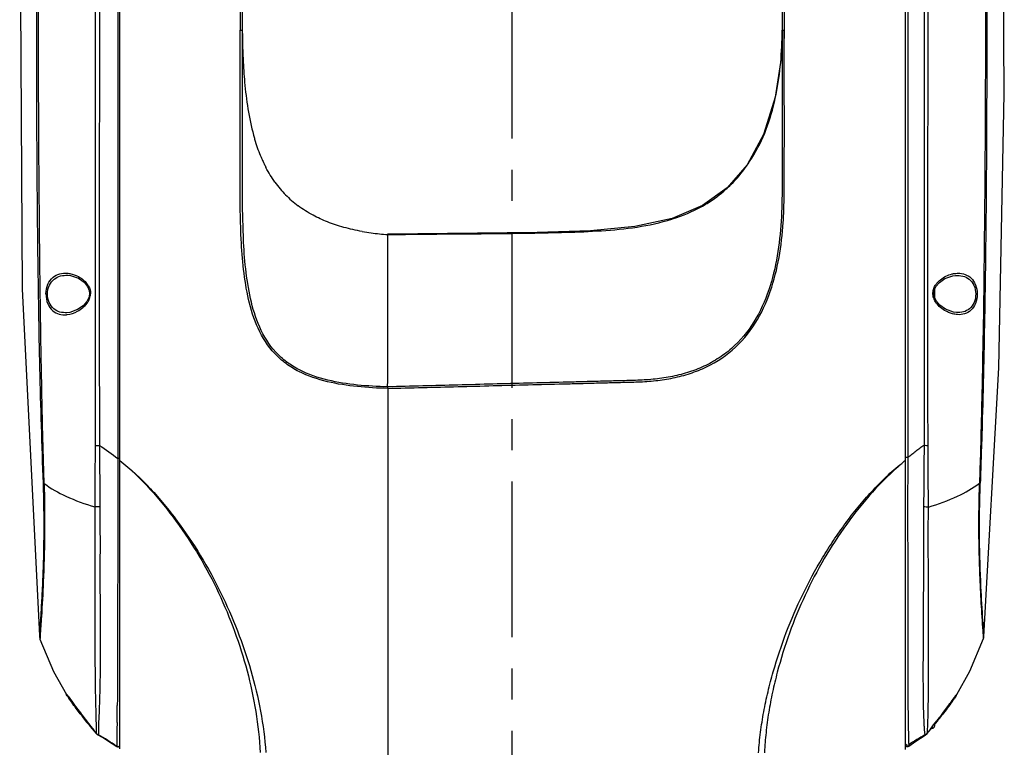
# Model space of a CAD drawing. Header units: millimetres. Extents: x 5828 to 6704, y 123 to 421.
# Tile 15 of 145: x 6357 to 6369, y 264 to 273. Entities that reach past the tile are written whole.
import ezdxf

# ---------------------------------------------------------------- set-up
doc = ezdxf.new("R2010")
doc.units = ezdxf.units.MM
doc.linetypes.add('CENTER', pattern=[0.6, 0.375, -0.075, 0.075, -0.075])
doc.layers.add('中心线', color=7, linetype='Continuous')
doc.layers.add('外形图', color=7, linetype='Continuous')

msp = doc.modelspace()

# ---------------------------------------------------------------- linework, layer by layer
at = {"layer": '中心线', "linetype": 'CENTER', "ltscale": 5}
msp.add_line((6363.2184, 232.6078), (6363.2184, 284.1719), dxfattribs=at)
at = {"layer": '外形图', "color": 7, "linetype": 'Continuous'}
for p, q in [((6358.4935, 264.2656), (6358.4935, 279.6767)), ((6367.9534, 264.2562), (6367.9534, 279.6819)), ((6367.9802, 279.6791), (6367.9802, 267.7723)), ((6359.9686, 272.8677), (6359.9684, 277.0435)), ((6366.4684, 276.5749), (6366.4684, 272.8126)), ((6366.4945, 276.5774), (6366.4945, 272.8126)), ((6358.4672, 274.5639), (6358.4672, 269.6388)), ((6359.9417, 273.3889), (6359.9417, 272.9148)), ((6359.9417, 272.9137), (6359.9417, 272.9148)), ((6359.9417, 272.9137), (6359.9417, 272.9148)), ((6359.9684, 272.562), (6359.9684, 272.9137)), ((6359.9686, 272.8722), (6359.9687, 272.8677)), ((6366.4681, 272.8605), (6366.4672, 272.8125)), ((6366.4684, 272.8898), (6366.468, 272.856)), ((6366.4946, 272.8127), (6366.4946, 272.9149)), ((6359.9684, 272.562), (6359.9684, 272.7024)), ((6359.9417, 272.562), (6359.9417, 272.6007)), ((6366.4946, 271.4461), (6366.4946, 271.4613)), ((6359.9796, 270.4058), (6359.9692, 270.7835)), ((6359.9532, 270.3973), (6359.9529, 270.4049)), ((6359.9532, 270.3973), (6359.953, 270.4049)), ((6363.5194, 270.48), (6361.7184, 270.4602)), ((6361.7184, 270.4519), (6361.7184, 270.4611)), ((6358.1959, 269.9138), (6358.1957, 269.5638)), ((6358.1959, 269.9138), (6358.1957, 269.5638)), ((6358.1033, 269.8297), (6358.124, 269.7818)), ((6358.124, 269.7818), (6358.1285, 269.7398)), ((6358.2445, 269.8138), (6358.2446, 269.6638)), ((6368.1793, 269.8138), (6368.1794, 269.6638)), ((6368.1795, 269.8138), (6368.1796, 269.6739)), ((6368.2953, 269.7398), (6368.3004, 269.784)), ((6368.3004, 269.784), (6368.3212, 269.8307)), ((6368.3034, 269.7962), (6368.3034, 269.6972)), ((6357.6023, 269.7389), (6357.6207, 269.7388)), ((6358.1195, 269.6943), (6358.0946, 269.6467)), ((6358.1285, 269.7398), (6358.1195, 269.6943)), ((6368.1796, 269.6739), (6368.1796, 269.6638)), ((6368.3029, 269.6983), (6368.2953, 269.7398)), ((6368.3262, 269.6512), (6368.3029, 269.6983)), ((6368.8186, 269.7389), (6368.8002, 269.7388)), ((6361.7184, 268.6022), (6361.7184, 260.0431)), ((6358.467, 267.7576), (6358.467, 267.7376)), ((6367.9808, 267.7723), (6367.9808, 267.7381)), ((6357.5225, 265.6234), (6357.5225, 265.6234)), ((6368.8929, 265.6105), (6368.8879, 265.6838)), ((6357.5303, 265.5866), (6357.5303, 265.5866)), ((6368.8938, 265.5929), (6368.8938, 265.5929)), ((6368.8989, 265.6171), (6368.8989, 265.6171)), ((6357.8515, 264.9161), (6357.8514, 264.9162)), ((6368.5696, 264.9147), (6368.5694, 264.9143)), ((6357.8595, 264.9087), (6357.868, 264.8973)), ((6357.868, 264.8973), (6357.9202, 264.8263)), ((6357.9202, 264.8263), (6357.9547, 264.7797)), ((6368.4551, 264.7633), (6368.4824, 264.7999)), ((6368.4824, 264.7999), (6368.5551, 264.8987)), ((6357.9547, 264.7797), (6357.9825, 264.7425)), ((6357.9825, 264.7425), (6358.0146, 264.7001)), ((6358.0146, 264.7001), (6358.0348, 264.6736)), ((6358.0283, 264.6685), (6358.0244, 264.6736)), ((6358.031, 264.6787), (6358.0349, 264.6736)), ((6358.0349, 264.6736), (6358.0348, 264.6736)), ((6358.2441, 264.7539), (6358.2438, 264.7473)), ((6358.2444, 264.763), (6358.2441, 264.7539)), ((6368.1681, 264.7611), (6368.1684, 264.7508)), ((6368.3872, 264.6736), (6368.391, 264.6786)), ((6368.3872, 264.6736), (6368.3873, 264.6736)), ((6368.3936, 264.6686), (6368.3975, 264.6737)), ((6368.4255, 264.7239), (6368.4551, 264.7633)), ((6367.9859, 264.5988), (6367.9861, 264.588)), ((6368.3034, 264.566), (6368.3034, 264.5388)), ((6358.1438, 264.5341), (6358.1833, 264.4843)), ((6358.2068, 264.4502), (6358.2204, 264.4379)), ((6358.2069, 264.4502), (6358.2069, 264.4503)), ((6358.2147, 264.4454), (6358.2126, 264.4473)), ((6358.2126, 264.4473), (6358.2147, 264.4451)), ((6358.2147, 264.4451), (6358.2158, 264.444)), ((6358.2204, 264.4379), (6358.2334, 264.4296)), ((6358.2332, 264.4471), (6358.2331, 264.4325)), ((6358.2331, 264.4393), (6358.2331, 264.4325)), ((6368.1911, 264.4301), (6368.2134, 264.4483)), ((6368.209, 264.4469), (6368.2111, 264.449)), ((6368.2136, 264.4486), (6368.217, 264.4523)), ((6368.2622, 264.5138), (6368.2784, 264.5138)), ((6368.2784, 264.5138), (6368.2784, 264.5343)), ((6358.2334, 264.4296), (6358.2331, 264.4326)), ((6358.2334, 264.4296), (6358.2334, 264.4296)), ((6368.1911, 264.4301), (6368.1909, 264.4302)), ((6368.191, 264.43), (6368.1909, 264.43)), ((6368.1911, 264.43), (6368.191, 264.43)), ((6368.1911, 264.4301), (6368.1911, 264.4301)), ((6358.4542, 264.294), (6358.4541, 264.2954)), ((6358.4771, 264.291), (6358.4885, 264.2994)), ((6367.9856, 264.2937), (6367.9933, 264.2975))]:
    msp.add_line(p, q, dxfattribs=at)
for points in [[(6368.8989, 265.6171), (6369.0791, 268.8516), (6369.144, 272.1476), (6369.1203, 275.4763), (6369.0116, 277.8558)], [(6357.3605, 277.214), (6357.2859, 274.631), (6357.3145, 269.7995), (6357.5225, 265.6234)], [(6366.4673, 272.8175), (6366.4649, 272.7434), (6366.4547, 272.5778), (6366.3854, 272.1055), (6366.2449, 271.6562), (6366.046, 271.2946), (6365.8046, 271.0171), (6365.511, 270.8045), (6365.1427, 270.6479), (6364.6932, 270.5489), (6364.1599, 270.4998), (6363.5194, 270.48)], [(6357.8651, 269.9639), (6357.8961, 269.9604), (6357.9934, 269.9271), (6358.062, 269.8792), (6358.1033, 269.8297)], [(6368.3212, 269.8307), (6368.3617, 269.8788), (6368.4282, 269.9254), (6368.5246, 269.9589), (6368.5568, 269.9626)], [(6358.0946, 269.6467), (6358.0492, 269.5967), (6357.9826, 269.551), (6357.8885, 269.5174), (6357.8541, 269.5132)], [(6368.5678, 269.5145), (6368.5321, 269.519), (6368.4361, 269.5543), (6368.3686, 269.6024), (6368.3262, 269.6512)], [(6357.5225, 265.6234), (6357.5239, 265.6124), (6357.5289, 265.5907), (6357.5303, 265.5866)], [(6357.5303, 265.5867), (6357.6937, 265.197), (6357.8492, 264.9203)], [(6368.5719, 264.9189), (6368.7288, 265.1983), (6368.8938, 265.5929)], [(6368.8938, 265.5929), (6368.896, 265.6002), (6368.8986, 265.6147), (6368.8989, 265.6172)], [(6357.8501, 264.9209), (6357.85, 264.921), (6357.8503, 264.9206), (6357.8516, 264.919), (6357.8536, 264.9165), (6357.8562, 264.9131), (6357.8595, 264.9087)], [(6368.5551, 264.8987), (6368.5626, 264.9087), (6368.5656, 264.9126), (6368.568, 264.9157), (6368.5698, 264.918), (6368.5709, 264.9194), (6368.571, 264.9195)], [(6368.3873, 264.6736), (6368.394, 264.6824), (6368.4255, 264.7239)], [(6368.2083, 264.4458), (6368.208, 264.4454), (6368.2087, 264.4463), (6368.2111, 264.449)], [(6358.2334, 264.4296), (6358.307, 264.3885), (6358.4008, 264.3303), (6358.4541, 264.2941)], [(6367.9933, 264.2975), (6368.049, 264.3375), (6368.1352, 264.3955), (6368.1906, 264.4298)], [(6358.4542, 264.294), (6358.4623, 264.2902), (6358.4771, 264.291)], [(6367.9581, 264.303), (6367.9703, 264.294), (6367.9856, 264.2937)]]:
    msp.add_lwpolyline(points, dxfattribs=at)
for centre, radius, start, end in [((6367.6319, 272.9057), 7.6635, 180.28435, 182.27984), ((6362.1317, 272.9132), 4.3368, 358.67549, 359.69242), ((6362.1176, 272.9133), 4.3508, 359.69207, 0.00787), ((6366.9126, 272.8807), 6.9437, 182.30936, 182.62858), ((6366.0967, 272.8377), 6.1267, 182.57704, 185.16694), ((6362.4949, 272.3058), 2.4813, 195.35198, 196.4596), ((6362.3214, 272.2548), 2.3005, 196.46577, 197.16465), ((6361.8346, 272.0826), 1.7838, 203.0628, 203.93906), ((6361.7575, 272.0481), 1.6993, 203.93072, 205.89414), ((6364.524, 272.357), 1.8607, 324.44735, 326.57802), ((6361.684, 272.0125), 1.6176, 205.89632, 207.72823), ((6361.4412, 271.8617), 1.3314, 215.72767, 220.11565), ((6361.4291, 271.8521), 1.316, 220.13322, 228.58707), ((6364.733, 272.1794), 1.5857, 301.62047, 311.8405), ((6364.7095, 272.2063), 1.6214, 311.82591, 314.80771), ((6361.4196, 271.8417), 1.3019, 228.59875, 233.13313), ((6364.7023, 272.2321), 1.6467, 298.66071, 301.56753), ((6364.4615, 272.7977), 2.2626, 287.40758, 287.95651), ((6361.8894, 273.2486), 2.7987, 260.15848, 262.39082), ((6361.9557, 273.7656), 3.3199, 262.43891, 265.90485), ((6368.5329, 269.7031), 0.2605, 139.72009, 140.73052), ((6899.6125, 269.4495), 541.368, 179.977324, 180.162323), ((6368.4521, 269.7473), 0.1681, 182.69926, 184.34741), ((6368.5582, 269.8011), 0.289, 217.79487, 219.04592), ((6357.821, 269.7841), 0.296, 275.54064, 277.33985), ((6463.932, 267.0555), 105.7412, 179.534256, 179.934963), ((6263.9875, 266.97), 104.2423, 0.112761, 0.520591), ((6358.4668, 267.0464), 0.7112, 88.91785, 89.98664), ((6358.258, 261.8395), 5.3364, 90.07062, 90.72062), ((6368.178, 261.5853), 5.5901, 89.47008, 90.05974), ((6357.2403, 264.4476), 0.7722, 36.75508, 37.47879), ((6368.0281, 265.2553), 0.6397, 327.04433, 327.78936), ((6366.1856, 270.9236), 10.2711, 217.48126, 218.46871), ((6300.5255, 265.4512), 57.9395, 359.141212, 359.341934), ((6399.046, 265.0732), 31.0637, 180.52749, 180.8751), ((6374.4272, 264.8983), 6.2606, 181.34963, 182.62789), ((6360.8878, 270.4215), 9.4488, 322.29154, 322.53158), ((6361.8032, 267.5547), 4.7518, 217.40114, 219.27935), ((6374.6453, 264.9105), 6.479, 182.6477, 182.90499), ((6364.6322, 267.5413), 4.7329, 320.86438, 321.31297), ((6364.19, 267.8959), 5.2997, 321.30807, 321.53475), ((6360.4481, 270.7613), 10.0044, 321.99617, 322.2924), ((6364.7176, 267.4787), 4.627, 321.51645, 322.60452), ((6361.0795, 266.9626), 3.8168, 219.27758, 220.07836), ((6358.1685, 264.5388), 0.025, 195.6995, 243.79063), ((6360.1678, 266.1929), 2.6236, 220.03596, 220.94283), ((6358.6278, 264.8378), 0.5722, 222.16344, 222.6405), ((6358.2702, 264.5085), 0.0861, 222.59294, 227.5212), ((6358.3057, 264.5329), 0.1263, 218.61071, 220.56588), ((6358.3112, 264.5377), 0.1336, 220.57644, 222.52648), ((6358.3201, 264.5458), 0.1456, 222.52002, 223.62121), ((6358.2808, 264.5208), 0.1003, 228.74046, 241.57588), ((6359.796, 264.4379), 1.5629, 179.7827, 179.94836), ((6368.2694, 264.4587), 0.085, 192.29015, 193.34416), ((6368.256, 264.4555), 0.0712, 193.35767, 193.99816), ((6368.1414, 264.5206), 0.1, 298.2925, 312.54569), ((6368.0818, 264.5613), 0.1711, 318.01983, 320.0677), ((6368.159, 264.4996), 0.0747, 315.35241, 316.96094), ((6368.1018, 264.5444), 0.1449, 320.11674, 321.53091), ((6367.7447, 264.8841), 0.6399, 317.56909, 317.96743), ((6366.4231, 266.0479), 2.4009, 318.88644, 319.89199), ((6365.6737, 266.6841), 3.3839, 319.82714, 320.08907), ((6368.2784, 264.5388), 0.025, 270, 0), ((6357.1905, 262.505), 2.1914, 54.78813, 61.59196), ((6369.3414, 262.2906), 2.4324, 118.2867, 123.68798), ((6358.4685, 264.3159), 0.025, 266.04071, 359.98897), ((6367.9784, 264.3355), 0.0252, 240.95864, 303.37835)]:
    msp.add_arc(centre, radius, start, end, dxfattribs=at)
for points, knots in [([(6368.2255, 267.9171), (6368.2242, 268.4791), (6368.2249, 269.6032), (6368.2231, 271.2892), (6368.2277, 272.694), (6368.2248, 273.6772), (6368.2247, 274.2387), (6368.2265, 274.6596), (6368.2283, 275.0804), (6368.228, 275.5009), (6368.2282, 275.9211), (6368.2304, 276.4803), (6368.2291, 277.035), (6368.229, 277.5788), (6368.2291, 277.9639), (6368.2288, 278.323), (6368.2284, 278.6493), (6368.228, 278.8978), (6368.2276, 279.0754), (6368.2274, 279.1913), (6368.2273, 279.2951), (6368.2271, 279.3862), (6368.2267, 279.4641), (6368.2264, 279.5207), (6368.2262, 279.559), (6368.2261, 279.5824), (6368.226, 279.6022), (6368.2259, 279.6184), (6368.2259, 279.6309), (6368.2259, 279.6393), (6368.226, 279.6439), (6368.2258, 279.6464), (6368.2261, 279.6473), (6368.2258, 279.6484), (6368.226, 279.6483)], [0, 0, 0, 0, 0.1437176, 0.2874507, 0.4311511, 0.5029768, 0.538873, 0.5747507, 0.6106164, 0.646472, 0.6822901, 0.7180863, 0.7894593, 0.8241412, 0.8571597, 0.8879511, 0.9159631, 0.9406014, 0.9514963, 0.9613894, 0.970244, 0.9780232, 0.9846863, 0.9901875, 0.9924878, 0.9944813, 0.9961674, 0.9975467, 0.9986195, 0.9993862, 0.9996548, 0.9998468, 0.9999619, 1, 1, 1, 1]), ([(6368.9516, 278.8065), (6368.9473, 278.7761), (6368.9379, 278.6945), (6368.9223, 278.5423), (6368.9045, 278.3329), (6368.887, 278.0723), (6368.8732, 277.7681), (6368.866, 277.4291), (6368.8664, 277.0657), (6368.8814, 276.5617), (6368.891, 276.0525), (6368.9005, 275.5423), (6368.9067, 275.0313), (6368.9124, 274.392), (6368.9177, 273.3674), (6368.9161, 272.085), (6368.9056, 270.5446), (6368.8917, 269.3886), (6368.8754, 268.6177), (6368.8645, 268.1037), (6368.8531, 267.7183), (6368.8452, 267.4614)], [0, 0, 0, 0, 0.008099, 0.0217229, 0.040427, 0.0636556, 0.090747, 0.1209184, 0.1532791, 0.1867994, 0.2541801, 0.2879193, 0.321673, 0.3892562, 0.4569341, 0.5924913, 0.7282448, 0.8641164, 0.8980904, 0.932062, 1, 1, 1, 1]), ([(6357.5804, 267.4587), (6357.5768, 267.5848), (6357.5692, 267.8369), (6357.56, 268.2152), (6357.5525, 268.5936), (6357.5374, 269.3503), (6357.5241, 270.4851), (6357.5133, 271.9972), (6357.5103, 273.2561), (6357.5141, 274.2618), (6357.5194, 275.0148), (6357.5292, 275.7668), (6357.5403, 276.3927), (6357.5548, 276.8906), (6357.5613, 277.3618), (6357.5513, 277.8821), (6357.5196, 278.3838), (6357.4941, 278.6617), (6357.4819, 278.7661)], [0, 0, 0, 0, 0.0334522, 0.0669084, 0.1003674, 0.133828, 0.2676495, 0.4013592, 0.5348808, 0.6015457, 0.6681227, 0.7346062, 0.8010032, 0.8341631, 0.8667006, 0.9259967, 0.9721265, 1, 1, 1, 1]), ([(6357.507, 278.2804), (6357.5205, 278.1095), (6357.5419, 277.7278), (6357.5488, 277.232), (6357.5375, 276.7933), (6357.5276, 276.4506), (6357.5201, 276.1067), (6357.5104, 275.6477), (6357.5016, 275.0733), (6357.4942, 274.3834), (6357.4894, 273.6927), (6357.4868, 272.7705), (6357.4885, 271.6167), (6357.4998, 270.2313), (6357.5229, 268.8452), (6357.5501, 267.9212), (6357.5667, 267.4592)], [0, 0, 0, 0, 0.0475261, 0.1059163, 0.137391, 0.1691606, 0.2009327, 0.2327453, 0.2964141, 0.360159, 0.4239823, 0.4878603, 0.6157578, 0.7437829, 0.8718832, 1, 1, 1, 1]), ([(6368.9133, 278.2807), (6368.8999, 278.1087), (6368.8786, 277.7255), (6368.872, 277.2281), (6368.8832, 276.7891), (6368.893, 276.4467), (6368.9004, 276.103), (6368.9101, 275.6444), (6368.9187, 275.0704), (6368.9259, 274.3811), (6368.9306, 273.6909), (6368.9331, 272.7694), (6368.9312, 271.6165), (6368.9202, 270.232), (6368.9007, 269.0778), (6368.8778, 268.1543), (6368.8621, 267.6927), (6368.8541, 267.4619)], [0, 0, 0, 0, 0.0478397, 0.1063696, 0.1378314, 0.1695877, 0.2013402, 0.2331354, 0.2967672, 0.3604767, 0.4242651, 0.4881087, 0.6159405, 0.7439041, 0.8719449, 0.9359732, 1, 1, 1, 1]), ([(6358.248, 274.5889), (6358.2476, 274.1912), (6358.2458, 273.4951), (6358.246, 272.5005), (6358.2443, 271.3065), (6358.2444, 270.4109), (6358.2445, 269.8138)], [0, 0, 0, 0, 0.2498495, 0.4373373, 0.6248747, 1, 1, 1, 1]), ([(6368.1741, 274.5889), (6368.1737, 274.1912), (6368.1767, 273.3956), (6368.1799, 272.202), (6368.1782, 271.008), (6368.1793, 270.2119), (6368.1795, 269.8138)], [0, 0, 0, 0, 0.2498473, 0.4998484, 0.7499118, 1, 1, 1, 1]), ([(6358.1945, 274.4888), (6358.1947, 274.1078), (6358.1948, 272.5828), (6358.1968, 271.0578), (6358.1959, 269.9138)], [0, 0, 0, 0, 0.24985, 1, 1, 1, 1]), ([(6359.9417, 272.6007), (6359.9417, 272.6529), (6359.9412, 272.7572), (6359.9424, 272.8615), (6359.9417, 272.9137)], [0, 0, 0, 0, 0.5000092, 1, 1, 1, 1]), ([(6359.9417, 272.9148), (6359.9451, 272.9149), (6359.9512, 272.9148), (6359.9609, 272.9146), (6359.9638, 272.9143), (6359.9689, 272.9141), (6359.9684, 272.9138)], [0, 0, 0, 0, 0.3887261, 0.7212095, 0.9366939, 1, 1, 1, 1]), ([(6366.4685, 272.9138), (6366.4684, 272.9145), (6366.4726, 272.9139), (6366.4765, 272.915), (6366.4853, 272.9148), (6366.4913, 272.9149), (6366.4946, 272.9149)], [0, 0, 0, 0, 0.0758727, 0.2930822, 0.6197127, 1, 1, 1, 1]), ([(6366.077, 271.3321), (6366.1483, 271.4402), (6366.2692, 271.6711), (6366.3837, 272.0431), (6366.4469, 272.426), (6366.4643, 272.684), (6366.4673, 272.8129)], [0, 0, 0, 0, 0.2505996, 0.5004372, 0.7503537, 1, 1, 1, 1]), ([(6366.4684, 272.8126), (6366.4684, 272.5874), (6366.4688, 272.137), (6366.4679, 271.6866), (6366.4681, 271.4613)], [0, 0, 0, 0, 0.4999628, 1, 1, 1, 1]), ([(6366.4947, 271.4614), (6366.4951, 271.6866), (6366.4945, 272.137), (6366.4946, 272.5875), (6366.4946, 272.8127)], [0, 0, 0, 0, 0.5000396, 1, 1, 1, 1]), ([(6359.9423, 270.7833), (6359.9406, 270.9315), (6359.9408, 271.228), (6359.9419, 271.8209), (6359.9416, 272.2656), (6359.9417, 272.562)], [0, 0, 0, 0, 0.2500216, 0.5000337, 1, 1, 1, 1]), ([(6359.9692, 270.7835), (6359.9675, 270.9317), (6359.9676, 271.2281), (6359.9688, 271.8209), (6359.9684, 272.2656), (6359.9684, 272.562)], [0, 0, 0, 0, 0.2499265, 0.4999795, 1, 1, 1, 1]), ([(6359.9949, 272.286), (6360.0047, 272.1786), (6360.0304, 271.9645), (6360.0736, 271.7528), (6360.1021, 271.6489)], [0, 0, 0, 0, 0.4999476, 1, 1, 1, 1]), ([(6366.4681, 271.4613), (6366.4682, 271.3205), (6366.4697, 271.0389), (6366.462, 270.6164), (6366.4183, 270.1955), (6366.3195, 269.7834), (6366.1462, 269.3949), (6365.9177, 269.1198), (6365.6907, 268.9518), (6365.5029, 268.8531), (6365.3035, 268.781), (6365.0971, 268.7328), (6364.887, 268.7066), (6364.6757, 268.6973), (6364.4644, 268.6927), (6364.2531, 268.6877), (6364.0418, 268.6815), (6363.7601, 268.6744), (6363.4079, 268.666), (6362.9852, 268.6547), (6362.4218, 268.6388), (6361.9991, 268.6283), (6361.7174, 268.621)], [0, 0, 0, 0, 0.0624887, 0.1249755, 0.1874383, 0.2498798, 0.312307, 0.3746503, 0.4059072, 0.4371661, 0.4684575, 0.4997446, 0.5310143, 0.5622801, 0.5935471, 0.6248065, 0.6560706, 0.6873352, 0.7498659, 0.8123983, 0.8749317, 1, 1, 1, 1]), ([(6361.7184, 268.6022), (6362.0006, 268.6095), (6362.4238, 268.6201), (6362.988, 268.6356), (6363.4112, 268.6472), (6363.7638, 268.6554), (6364.046, 268.6623), (6364.2575, 268.6683), (6364.4691, 268.6744), (6364.6808, 268.6778), (6364.8927, 268.6876), (6365.1033, 268.715), (6365.3105, 268.7631), (6365.577, 268.8589), (6365.8826, 269.0473), (6366.1597, 269.3762), (6366.3382, 269.7644), (6366.4398, 270.1775), (6366.48, 270.529), (6366.4919, 270.8113), (6366.4938, 271.0935), (6366.4943, 271.3051), (6366.4946, 271.4462)], [0, 0, 0, 0, 0.1249348, 0.1874031, 0.2498683, 0.3123334, 0.3435686, 0.3748029, 0.4060291, 0.4372661, 0.4685482, 0.4998549, 0.5311733, 0.5625005, 0.6249869, 0.687472, 0.7499986, 0.812533, 0.8750605, 0.9063247, 0.9375658, 1, 1, 1, 1]), ([(6361.7184, 270.4517), (6362.0045, 270.4583), (6362.4338, 270.4613), (6363.0062, 270.4655), (6363.4354, 270.4708), (6363.8647, 270.4796), (6364.435, 270.5015), (6364.866, 270.5533), (6365.1384, 270.6387)], [0, 0, 0, 0, 0.2501639, 0.3752519, 0.5003219, 0.6253966, 0.7504904, 1, 1, 1, 1]), ([(6361.7184, 268.6022), (6361.5966, 268.6054), (6361.353, 268.6184), (6360.9912, 268.6729), (6360.6994, 268.7695), (6360.4904, 268.8963), (6360.307, 269.0581), (6360.1408, 269.3201), (6360.034, 269.6713), (6359.9778, 270.0327), (6359.9593, 270.2757), (6359.9532, 270.3973)], [0, 0, 0, 0, 0.1251621, 0.2502785, 0.3751282, 0.4376154, 0.5001593, 0.6249245, 0.7498781, 0.8749231, 1, 1, 1, 1]), ([(6361.7174, 268.6211), (6361.596, 268.6243), (6361.3536, 268.6376), (6360.9942, 268.6918), (6360.7053, 268.7882), (6360.4997, 268.9144), (6360.3211, 269.0756), (6360.1606, 269.3358), (6360.058, 269.6837), (6360.0034, 270.0427), (6359.9855, 270.2846), (6359.9796, 270.4058)], [0, 0, 0, 0, 0.1258755, 0.2513649, 0.3760781, 0.4382345, 0.500251, 0.6240471, 0.7487854, 0.8742269, 1, 1, 1, 1]), ([(6361.7174, 268.621), (6361.7182, 268.8216), (6361.7191, 269.192), (6361.7171, 269.8018), (6361.7198, 270.2111), (6361.7185, 270.4506)], [0, 0, 0, 0, 0.328994, 0.6072316, 1, 1, 1, 1]), ([(6357.6023, 269.7389), (6357.6024, 269.7791), (6357.6166, 269.8545), (6357.6793, 269.9429), (6357.7663, 269.9872), (6357.8279, 269.9911), (6357.8578, 269.9887)], [0, 0, 0, 0, 0.2982634, 0.5522891, 0.7770245, 1, 1, 1, 1]), ([(6357.6207, 269.7388), (6357.6209, 269.7745), (6357.6347, 269.8426), (6357.6951, 269.9212), (6357.7774, 269.9608), (6357.8356, 269.9654), (6357.8644, 269.9639)], [0, 0, 0, 0, 0.2870367, 0.5386529, 0.7688414, 1, 1, 1, 1]), ([(6357.8578, 269.9887), (6357.8638, 269.9882), (6357.8884, 269.9855), (6357.9126, 269.9798), (6357.9304, 269.9742)], [0, 0, 0, 0, 0.2454717, 1, 1, 1, 1]), ([(6357.9304, 269.9742), (6357.9459, 269.9694), (6358.0097, 269.9445), (6358.0681, 269.9015), (6358.0994, 269.8595)], [0, 0, 0, 0, 0.2365793, 1, 1, 1, 1]), ([(6368.3342, 269.8715), (6368.3464, 269.8859), (6368.3977, 269.9348), (6368.4639, 269.9669), (6368.5141, 269.9792)], [0, 0, 0, 0, 0.2677609, 1, 1, 1, 1]), ([(6368.5141, 269.9792), (6368.5203, 269.9807), (6368.5449, 269.986), (6368.5701, 269.9885), (6368.5889, 269.9884)], [0, 0, 0, 0, 0.2549857, 1, 1, 1, 1]), ([(6368.5576, 269.9626), (6368.5861, 269.9641), (6368.644, 269.9595), (6368.7258, 269.9204), (6368.7861, 269.8423), (6368.8, 269.7744), (6368.8002, 269.7388)], [0, 0, 0, 0, 0.2306856, 0.4605631, 0.7122872, 1, 1, 1, 1]), ([(6368.5889, 269.9884), (6368.6165, 269.9883), (6368.6733, 269.9796), (6368.751, 269.9321), (6368.8059, 269.847), (6368.8184, 269.7764), (6368.8186, 269.7389)], [0, 0, 0, 0, 0.2198214, 0.4455951, 0.7023623, 1, 1, 1, 1]), ([(6358.0994, 269.8595), (6358.1025, 269.8553), (6358.1148, 269.8377), (6358.1247, 269.8183), (6358.1299, 269.803)], [0, 0, 0, 0, 0.2449878, 1, 1, 1, 1]), ([(6357.6023, 269.7389), (6357.602, 269.6989), (6357.6153, 269.6239), (6357.6748, 269.5348), (6357.7599, 269.4897), (6357.8203, 269.4866), (6357.8496, 269.4894)], [0, 0, 0, 0, 0.3014349, 0.5562337, 0.778836, 1, 1, 1, 1]), ([(6357.8533, 269.5131), (6357.8256, 269.5117), (6357.769, 269.5164), (6357.6899, 269.5573), (6357.6333, 269.6363), (6357.6206, 269.7035), (6357.6207, 269.7388)], [0, 0, 0, 0, 0.2283995, 0.4565485, 0.7096413, 1, 1, 1, 1]), ([(6358.0967, 269.6274), (6358.0998, 269.6315), (6358.112, 269.6487), (6358.1219, 269.6676), (6358.1276, 269.6824)], [0, 0, 0, 0, 0.2454842, 1, 1, 1, 1]), ([(6358.1396, 269.7394), (6358.1378, 269.7395), (6358.1351, 269.7395), (6358.1312, 269.7399), (6358.1297, 269.7395), (6358.1285, 269.74), (6358.1285, 269.7398)], [0, 0, 0, 0, 0.4706184, 0.7862691, 0.9526239, 1, 1, 1, 1]), ([(6368.2842, 269.7394), (6368.2857, 269.7395), (6368.2883, 269.7395), (6368.2921, 269.7399), (6368.2937, 269.7394), (6368.2953, 269.7401), (6368.2953, 269.7398)], [0, 0, 0, 0, 0.4135842, 0.7330309, 0.933135, 1, 1, 1, 1]), ([(6368.3298, 269.624), (6368.3267, 269.6279), (6368.3146, 269.6445), (6368.3045, 269.6625), (6368.2985, 269.6768)], [0, 0, 0, 0, 0.2454244, 1, 1, 1, 1]), ([(6368.8002, 269.7388), (6368.8003, 269.7037), (6368.7876, 269.637), (6368.7314, 269.5585), (6368.6526, 269.5177), (6368.5963, 269.513), (6368.5686, 269.5144)], [0, 0, 0, 0, 0.2898603, 0.5428146, 0.7711628, 1, 1, 1, 1]), ([(6368.8186, 269.7389), (6368.8188, 269.7), (6368.8062, 269.627), (6368.7497, 269.5395), (6368.6684, 269.4932), (6368.6099, 269.4882), (6368.5815, 269.49)], [0, 0, 0, 0, 0.3010308, 0.5572148, 0.7802767, 1, 1, 1, 1]), ([(6357.8588, 269.4905), (6357.9023, 269.4961), (6357.9921, 269.5276), (6358.0672, 269.5879), (6358.0967, 269.6274)], [0, 0, 0, 0, 0.4707887, 1, 1, 1, 1]), ([(6368.5062, 269.5046), (6368.4906, 269.5095), (6368.426, 269.5349), (6368.3672, 269.5777), (6368.3337, 269.619)], [0, 0, 0, 0, 0.2349624, 1, 1, 1, 1]), ([(6368.5815, 269.49), (6368.5753, 269.4904), (6368.5498, 269.4929), (6368.5246, 269.4987), (6368.5062, 269.5046)], [0, 0, 0, 0, 0.2443616, 1, 1, 1, 1]), ([(6361.7191, 268.6086), (6361.719, 268.6098), (6361.7188, 268.6139), (6361.7178, 268.618), (6361.7174, 268.621)], [0, 0, 0, 0, 0.2858949, 1, 1, 1, 1]), ([(6358.1944, 267.9149), (6358.1984, 267.915), (6358.2158, 267.9155), (6358.2333, 267.9157), (6358.2467, 267.9158)], [0, 0, 0, 0, 0.2298083, 1, 1, 1, 1]), ([(6358.2467, 267.9158), (6358.2478, 267.7925), (6358.2485, 267.5459), (6358.2516, 267.2992), (6358.2514, 267.1759)], [0, 0, 0, 0, 0.4999488, 1, 1, 1, 1]), ([(6367.9808, 267.7723), (6367.9968, 267.7849), (6368.0292, 267.8098), (6368.0768, 267.8483), (6368.1254, 267.8857), (6368.16, 267.9075), (6368.1776, 267.9179)], [0, 0, 0, 0, 0.2500013, 0.500058, 0.7500009, 1, 1, 1, 1]), ([(6368.1776, 267.9178), (6368.1818, 267.9178), (6368.1978, 267.9176), (6368.2138, 267.9173), (6368.2255, 267.9169)], [0, 0, 0, 0, 0.2653037, 1, 1, 1, 1]), ([(6358.4935, 267.7566), (6358.4935, 267.7569), (6358.4916, 267.7568), (6358.4896, 267.7573), (6358.4852, 267.7573), (6358.4821, 267.7574), (6358.4803, 267.7574)], [0, 0, 0, 0, 0.0717419, 0.2719395, 0.5887745, 1, 1, 1, 1]), ([(6367.9802, 267.7723), (6367.9769, 267.7723), (6367.9708, 267.7721), (6367.9619, 267.7724), (6367.9577, 267.7713), (6367.9534, 267.7721), (6367.9534, 267.7714)], [0, 0, 0, 0, 0.3758711, 0.7014383, 0.9209872, 1, 1, 1, 1]), ([(6358.467, 267.7376), (6358.4668, 267.5976), (6358.4682, 267.3176), (6358.468, 266.8988), (6358.4662, 266.4864), (6358.4651, 265.7825), (6358.4662, 265.2173), (6358.4612, 264.7857)], [0, 0, 0, 0, 0.1422987, 0.2846162, 0.4256192, 0.5614152, 1, 1, 1, 1]), ([(6358.4931, 267.7364), (6358.6242, 267.632), (6358.8093, 267.4599), (6359.029, 267.2063), (6359.2357, 266.9415), (6359.4709, 266.5928), (6359.713, 266.15), (6359.9141, 265.6874), (6360.0768, 265.2105), (6360.1953, 264.7213), (6360.2383, 264.3885), (6360.2517, 264.2218)], [0, 0, 0, 0, 0.1248807, 0.1873888, 0.2499457, 0.375108, 0.5003447, 0.6255045, 0.7505204, 0.8753595, 1, 1, 1, 1]), ([(6358.4931, 267.7364), (6358.6216, 267.6303), (6358.8619, 267.3972), (6359.2818, 266.8777), (6359.6247, 266.2993), (6359.8805, 265.6822), (6360.0315, 265.2049), (6360.1372, 264.7167), (6360.1742, 264.3859), (6360.1838, 264.2203)], [0, 0, 0, 0, 0.1250001, 0.2501293, 0.5005181, 0.6257808, 0.7508311, 0.8755582, 1, 1, 1, 1]), ([(6366.1833, 264.2177), (6366.1871, 264.2588), (6366.1927, 264.3414), (6366.2128, 264.5057), (6366.2446, 264.7103), (6366.2962, 264.9534), (6366.3803, 265.2743), (6366.5124, 265.6683), (6366.7096, 266.1265), (6366.9075, 266.4928), (6367.0855, 266.7738), (6367.2286, 266.9781), (6367.3816, 267.175), (6367.5451, 267.3629), (6367.6911, 267.5103), (6367.8128, 267.6229), (6367.8764, 267.6762), (6367.9104, 267.6999)], [0, 0, 0, 0, 0.0311473, 0.0623054, 0.1246439, 0.1870266, 0.2494515, 0.3744207, 0.4995743, 0.6248291, 0.6874695, 0.7500818, 0.8126474, 0.875158, 0.9376045, 0.9688093, 1, 1, 1, 1]), ([(6367.9104, 267.6999), (6367.7863, 267.5917), (6367.5486, 267.362), (6367.1359, 266.8462), (6366.8014, 266.272), (6366.5508, 265.6612), (6366.4273, 265.2676), (6366.3505, 264.9476), (6366.3045, 264.7055), (6366.2777, 264.502), (6366.2637, 264.3592), (6366.2577, 264.2774), (6366.2558, 264.2365), (6366.2544, 264.2161)], [0, 0, 0, 0, 0.124939, 0.2501332, 0.5005717, 0.6258044, 0.7507913, 0.8131962, 0.8755364, 0.9377867, 0.9689064, 0.9844524, 1, 1, 1, 1]), ([(6367.9808, 267.7381), (6367.9807, 267.5964), (6367.9793, 267.3129), (6367.9796, 266.8892), (6367.9809, 266.4725), (6367.9812, 265.9582), (6367.9807, 265.3983), (6367.9819, 264.973), (6367.9836, 264.7872)], [0, 0, 0, 0, 0.1440659, 0.2882269, 0.4307546, 0.5676686, 0.8110908, 1, 1, 1, 1]), ([(6357.5667, 267.4592), (6357.5711, 267.3399), (6357.5766, 267.1058), (6357.5759, 266.7664), (6357.5686, 266.4543), (6357.5571, 266.1811), (6357.546, 265.9826), (6357.5376, 265.8504), (6357.5324, 265.7734), (6357.5284, 265.7124), (6357.5249, 265.6678), (6357.5238, 265.6399), (6357.5223, 265.627), (6357.5225, 265.6234)], [0, 0, 0, 0, 0.1950701, 0.3821793, 0.5542474, 0.7047436, 0.8285413, 0.8789555, 0.9210682, 0.9544519, 0.97885, 0.9941043, 1, 1, 1, 1]), ([(6357.5803, 267.4587), (6357.583, 267.3519), (6357.5873, 267.1417), (6357.5862, 266.7464), (6357.5744, 266.3189), (6357.5528, 265.9179), (6357.5377, 265.7019), (6357.5325, 265.6247)], [0, 0, 0, 0, 0.1746498, 0.3436292, 0.6460997, 0.8735545, 1, 1, 1, 1]), ([(6357.5803, 267.4587), (6357.5788, 267.4587), (6357.5743, 267.4588), (6357.5697, 267.4589), (6357.5667, 267.4592)], [0, 0, 0, 0, 0.3346307, 1, 1, 1, 1]), ([(6357.5804, 267.4587), (6357.6613, 267.3975), (6357.86, 267.2874), (6358.0725, 267.2111), (6358.1909, 267.1756)], [0, 0, 0, 0, 0.4507534, 1, 1, 1, 1]), ([(6368.2296, 267.1752), (6368.3493, 267.211), (6368.5636, 267.2879), (6368.7639, 267.3994), (6368.8452, 267.4615)], [0, 0, 0, 0, 0.5498357, 1, 1, 1, 1]), ([(6368.8879, 265.6838), (6368.8723, 265.9089), (6368.849, 266.3079), (6368.8349, 266.9008), (6368.8398, 267.2682), (6368.8452, 267.4615)], [0, 0, 0, 0, 0.3806343, 0.6738869, 1, 1, 1, 1]), ([(6368.8986, 265.6246), (6368.8975, 265.645), (6368.893, 265.706), (6368.8797, 265.9022), (6368.858, 266.2702), (6368.8413, 266.8218), (6368.8459, 267.2382), (6368.8541, 267.4619)], [0, 0, 0, 0, 0.0334163, 0.099688, 0.3209306, 0.6348047, 1, 1, 1, 1]), ([(6368.8452, 267.4615), (6368.8462, 267.4615), (6368.8492, 267.4615), (6368.8521, 267.4616), (6368.8541, 267.4619)], [0, 0, 0, 0, 0.3336964, 1, 1, 1, 1]), ([(6358.1909, 267.1755), (6358.1925, 266.8426), (6358.1923, 266.2225), (6358.1904, 265.4884), (6358.1948, 264.9988), (6358.201, 264.7379), (6358.2054, 264.5648), (6358.2073, 264.4802), (6358.207, 264.4541)], [0, 0, 0, 0, 0.3669592, 0.6836295, 0.809119, 0.9066551, 0.9713091, 1, 1, 1, 1]), ([(6358.2514, 267.1759), (6358.2509, 267.0545), (6358.2543, 266.8135), (6358.2522, 266.4569), (6358.2532, 266.1124), (6358.2546, 265.5492), (6358.2571, 265.1012), (6358.2444, 264.763)], [0, 0, 0, 0, 0.150936, 0.2996967, 0.4433081, 0.5792091, 1, 1, 1, 1]), ([(6368.1721, 267.1754), (6368.1713, 267.0536), (6368.1689, 266.812), (6368.1708, 266.345), (6368.1667, 265.8987), (6368.1659, 265.481), (6368.1637, 265.2094), (6368.1653, 264.9727), (6368.1666, 264.8273), (6368.1681, 264.7611)], [0, 0, 0, 0, 0.1513152, 0.3002809, 0.5802392, 0.7059204, 0.8192782, 0.9177463, 1, 1, 1, 1]), ([(6368.2153, 264.4543), (6368.2171, 264.464), (6368.2192, 264.4919), (6368.2224, 264.5454), (6368.2253, 264.6223), (6368.2278, 264.7215), (6368.2293, 264.8422), (6368.2306, 265.0429), (6368.2318, 265.3382), (6368.2321, 265.6605), (6368.2302, 265.9473), (6368.23, 266.1798), (6368.2301, 266.4211), (6368.2272, 266.7538), (6368.2288, 267.0059), (6368.2297, 267.1752)], [0, 0, 0, 0, 0.0109545, 0.0307427, 0.0591331, 0.0957397, 0.140186, 0.1921241, 0.3169727, 0.4657996, 0.547441, 0.6331612, 0.7221149, 0.8133825, 1, 1, 1, 1]), ([(6357.5325, 265.6247), (6357.5322, 265.6193), (6357.5316, 265.61), (6357.5307, 265.5982), (6357.5306, 265.5909), (6357.5301, 265.5875), (6357.5303, 265.5866)], [0, 0, 0, 0, 0.4268148, 0.7365462, 0.9279955, 1, 1, 1, 1]), ([(6368.8989, 265.6172), (6368.8989, 265.6174), (6368.8989, 265.6199), (6368.8987, 265.6224), (6368.8986, 265.6246)], [0, 0, 0, 0, 0.1077854, 1, 1, 1, 1]), ([(6368.8938, 265.5929), (6368.8942, 265.5944), (6368.8931, 265.6004), (6368.8932, 265.6063), (6368.8929, 265.6105)], [0, 0, 0, 0, 0.2693144, 1, 1, 1, 1]), ([(6357.8483, 264.9213), (6357.8475, 264.9226), (6357.8443, 264.9298), (6357.8509, 264.9201), (6357.853, 264.9174)], [0, 0, 0, 0, 0.3001357, 1, 1, 1, 1]), ([(6357.8728, 264.8836), (6357.8706, 264.8869), (6357.8634, 264.8977), (6357.8562, 264.9085), (6357.8515, 264.9161)], [0, 0, 0, 0, 0.3078781, 1, 1, 1, 1]), ([(6357.8589, 264.9096), (6357.8606, 264.9074), (6357.8687, 264.8965), (6357.8768, 264.8855), (6357.8832, 264.8768)], [0, 0, 0, 0, 0.2067782, 1, 1, 1, 1]), ([(6368.5433, 264.8828), (6368.5462, 264.8868), (6368.5552, 264.8989), (6368.5642, 264.9112), (6368.5705, 264.9192)], [0, 0, 0, 0, 0.3257021, 1, 1, 1, 1]), ([(6368.5705, 264.9192), (6368.5718, 264.9209), (6368.5786, 264.9285), (6368.5715, 264.9177), (6368.5696, 264.9147)], [0, 0, 0, 0, 0.3798969, 1, 1, 1, 1]), ([(6358.0244, 264.6736), (6358.0098, 264.6927), (6357.9579, 264.7617), (6357.9076, 264.8319), (6357.8728, 264.8836)], [0, 0, 0, 0, 0.2782036, 1, 1, 1, 1]), ([(6357.8832, 264.8768), (6357.8935, 264.8627), (6357.9422, 264.7962), (6357.9916, 264.7302), (6358.031, 264.6787)], [0, 0, 0, 0, 0.212069, 1, 1, 1, 1]), ([(6368.391, 264.6786), (6368.4054, 264.6974), (6368.4567, 264.765), (6368.507, 264.8334), (6368.5433, 264.8828)], [0, 0, 0, 0, 0.278134, 1, 1, 1, 1]), ([(6368.5444, 264.8766), (6368.5346, 264.8621), (6368.4871, 264.7934), (6368.4377, 264.7261), (6368.3976, 264.6736)], [0, 0, 0, 0, 0.2102039, 1, 1, 1, 1]), ([(6368.5649, 264.9073), (6368.5635, 264.9052), (6368.5568, 264.8949), (6368.5499, 264.8847), (6368.5444, 264.8766)], [0, 0, 0, 0, 0.2079402, 1, 1, 1, 1]), ([(6358.0244, 264.6736), (6358.0239, 264.6736), (6358.0281, 264.6768), (6358.0286, 264.6775), (6358.0302, 264.6788)], [0, 0, 0, 0, 0.19986, 1, 1, 1, 1]), ([(6358.2438, 264.7473), (6358.2428, 264.7217), (6358.2389, 264.6403), (6358.2352, 264.5589), (6358.2339, 264.5029)], [0, 0, 0, 0, 0.3134911, 1, 1, 1, 1]), ([(6368.3976, 264.6736), (6368.3981, 264.6736), (6368.3939, 264.6768), (6368.3935, 264.6775), (6368.3919, 264.6788)], [0, 0, 0, 0, 0.1992232, 1, 1, 1, 1]), ([(6358.4585, 264.5828), (6358.4579, 264.5442), (6358.457, 264.4897), (6358.4555, 264.4217), (6358.4549, 264.381), (6358.4544, 264.348), (6358.4552, 264.3227), (6358.4547, 264.3065), (6358.4554, 264.2977), (6358.4541, 264.2954)], [0, 0, 0, 0, 0.4022259, 0.5688401, 0.710587, 0.8261473, 0.9141125, 0.9726303, 1, 1, 1, 1]), ([(6367.9861, 264.588), (6367.987, 264.5301), (6367.989, 264.4389), (6367.9907, 264.3477), (6367.9923, 264.3145)], [0, 0, 0, 0, 0.6356417, 1, 1, 1, 1]), ([(6368.1746, 264.5822), (6368.175, 264.5751), (6368.1763, 264.5498), (6368.1778, 264.5245), (6368.1791, 264.5063)], [0, 0, 0, 0, 0.2800658, 1, 1, 1, 1]), ([(6368.2341, 264.4784), (6368.2408, 264.4869), (6368.2733, 264.5278), (6368.3058, 264.5688), (6368.3313, 264.6014)], [0, 0, 0, 0, 0.2077865, 1, 1, 1, 1]), ([(6358.1833, 264.4843), (6358.1857, 264.4813), (6358.1936, 264.4713), (6358.2015, 264.4613), (6358.207, 264.4541)], [0, 0, 0, 0, 0.2947349, 1, 1, 1, 1]), ([(6358.2036, 264.4537), (6358.2023, 264.4551), (6358.1964, 264.4617), (6358.1906, 264.4684), (6358.186, 264.4736)], [0, 0, 0, 0, 0.2139097, 1, 1, 1, 1]), ([(6358.2182, 264.4399), (6358.2178, 264.4402), (6358.2157, 264.4418), (6358.2136, 264.4435), (6358.2121, 264.445)], [0, 0, 0, 0, 0.2032948, 1, 1, 1, 1]), ([(6358.2147, 264.4454), (6358.2161, 264.4439), (6358.218, 264.442), (6358.2203, 264.4396), (6358.2211, 264.4389), (6358.2216, 264.4379), (6358.2206, 264.4383), (6358.2197, 264.4389), (6358.2188, 264.4395), (6358.2182, 264.4399)], [0, 0, 0, 0, 0.4552867, 0.6048615, 0.696195, 0.72862, 0.7655785, 0.8564939, 1, 1, 1, 1]), ([(6358.2339, 264.5029), (6358.2338, 264.4966), (6358.2334, 264.4769), (6358.2331, 264.4572), (6358.2331, 264.4439)], [0, 0, 0, 0, 0.322292, 1, 1, 1, 1]), ([(6368.1791, 264.5063), (6368.1796, 264.4998), (6368.1812, 264.4793), (6368.183, 264.4588), (6368.1855, 264.4451)], [0, 0, 0, 0, 0.3210886, 1, 1, 1, 1]), ([(6368.1869, 264.4383), (6368.187, 264.4377), (6368.1876, 264.4357), (6368.1882, 264.4338), (6368.1888, 264.4325)], [0, 0, 0, 0, 0.3013664, 1, 1, 1, 1]), ([(6368.2032, 264.4399), (6368.2031, 264.4399), (6368.2031, 264.4402), (6368.2033, 264.4404), (6368.2034, 264.4405)], [0, 0, 0, 0, 0.2748143, 1, 1, 1, 1]), ([(6368.2122, 264.4471), (6368.2103, 264.4451), (6368.2074, 264.4432), (6368.2043, 264.4397), (6368.2032, 264.4399)], [0, 0, 0, 0, 0.7056677, 1, 1, 1, 1]), ([(6368.2034, 264.4405), (6368.2036, 264.4409), (6368.2054, 264.443), (6368.2074, 264.4451), (6368.209, 264.4469)], [0, 0, 0, 0, 0.1441791, 1, 1, 1, 1]), ([(6368.2153, 264.4543), (6368.2165, 264.4559), (6368.2228, 264.464), (6368.2291, 264.472), (6368.2341, 264.4784)], [0, 0, 0, 0, 0.2049784, 1, 1, 1, 1]), ([(6368.22, 264.4556), (6368.2209, 264.4566), (6368.2249, 264.4611), (6368.2289, 264.4656), (6368.2319, 264.4691)], [0, 0, 0, 0, 0.2231507, 1, 1, 1, 1]), ([(6368.1903, 264.4302), (6368.19, 264.4305), (6368.1895, 264.4312), (6368.189, 264.432), (6368.1888, 264.4325)], [0, 0, 0, 0, 0.3982905, 1, 1, 1, 1]), ([(6368.1909, 264.43), (6368.1908, 264.43), (6368.1906, 264.43), (6368.1904, 264.4302), (6368.1903, 264.4302)], [0, 0, 0, 0, 0.434348, 1, 1, 1, 1]), ([(6367.9923, 264.3145), (6367.9924, 264.312), (6367.9926, 264.308), (6367.9927, 264.3019), (6367.9932, 264.3), (6367.993, 264.2973), (6367.9933, 264.2975)], [0, 0, 0, 0, 0.4373992, 0.7519648, 0.9404241, 1, 1, 1, 1])]:
    msp.add_open_spline(points, degree=3, knots=knots, dxfattribs=at)
for points in [[(6360.1234, 271.5759), (6360.1435, 271.5108), (6360.1667, 271.4465), (6360.1934, 271.3838)], [(6360.3603, 271.0843), (6360.3202, 271.1401), (6360.2841, 271.199), (6360.2521, 271.2598)], [(6365.8522, 271.0559), (6365.9201, 271.1234), (6365.9821, 271.1972), (6366.0378, 271.2751)], [(6359.9529, 270.4049), (6359.9467, 270.5309), (6359.9438, 270.6571), (6359.9423, 270.7833)], [(6360.8187, 270.6856), (6360.756, 270.7193), (6360.6955, 270.7574), (6360.6385, 270.8001)], [(6365.159, 270.6453), (6365.2738, 270.6825), (6365.3862, 270.7293), (6365.4921, 270.7872)], [(6360.9921, 270.6056), (6360.9329, 270.6289), (6360.8748, 270.6555), (6360.8187, 270.6856)], [(6361.1888, 270.5404), (6361.1222, 270.5587), (6361.0564, 270.5803), (6360.9921, 270.6056)], [(6361.4111, 270.4911), (6361.3363, 270.5041), (6361.262, 270.5203), (6361.1888, 270.5404)], [(6358.1299, 269.803), (6358.1369, 269.7827), (6358.1404, 269.7608), (6358.1396, 269.7394)], [(6368.2842, 269.7394), (6368.2835, 269.7572), (6368.2857, 269.7752), (6368.2905, 269.7923)], [(6368.2905, 269.7923), (6368.2952, 269.8089), (6368.3023, 269.8248), (6368.3111, 269.8395)], [(6368.3111, 269.8395), (6368.3171, 269.8495), (6368.3239, 269.859), (6368.3312, 269.868)], [(6358.1276, 269.6824), (6358.1345, 269.7006), (6358.1388, 269.72), (6358.1396, 269.7394)], [(6368.1796, 269.6638), (6368.1797, 269.0818), (6368.1785, 268.4999), (6368.1776, 267.9179)], [(6368.2985, 269.6768), (6368.2909, 269.6951), (6368.286, 269.7148), (6368.2845, 269.7346)], [(6358.1957, 269.5638), (6358.1954, 269.0142), (6358.1956, 268.4646), (6358.1943, 267.9151)], [(6358.4672, 269.6388), (6358.4672, 269.0117), (6358.4676, 268.3846), (6358.467, 267.7576)], [(6361.7184, 268.6022), (6361.7183, 268.6041), (6361.7181, 268.6066), (6361.7195, 268.6081)], [(6358.2467, 267.9163), (6358.3245, 267.87), (6358.3966, 267.8144), (6358.467, 267.7576)], [(6368.1776, 267.9179), (6368.176, 267.6704), (6368.1738, 267.4229), (6368.1721, 267.1754)], [(6367.9248, 267.7134), (6367.9201, 267.7088), (6367.9154, 267.7042), (6367.9104, 267.6999)], [(6367.9534, 267.7379), (6367.9437, 267.7299), (6367.9338, 267.7221), (6367.9248, 267.7134)], [(6357.8514, 264.9162), (6357.8503, 264.9179), (6357.8493, 264.9196), (6357.8483, 264.9213)], [(6358.2068, 264.4502), (6358.2042, 264.453), (6358.2024, 264.4567), (6358.2015, 264.4605)], [(6368.1855, 264.4451), (6368.1857, 264.4436), (6368.186, 264.4421), (6368.1863, 264.4406)], [(6368.2136, 264.4486), (6368.2158, 264.451), (6368.2175, 264.454), (6368.2185, 264.4571)], [(6367.9662, 264.3135), (6367.9625, 264.3156), (6367.9592, 264.3188), (6367.957, 264.3224)], [(6358.4668, 264.2909), (6358.4623, 264.2912), (6358.4577, 264.2928), (6358.4541, 264.2954)]]:
    msp.add_open_spline(points, degree=3, dxfattribs=at)

doc.saveas('drawing.dxf')
